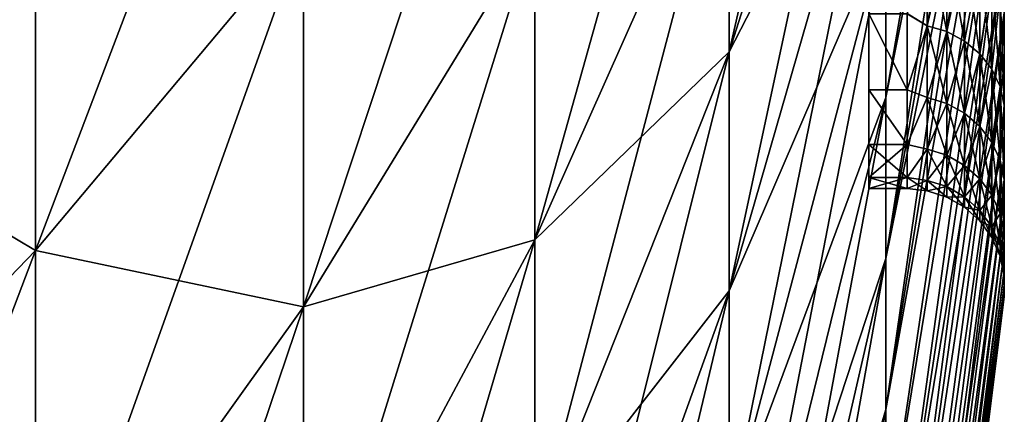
# Model space of a CAD drawing. Header units: metres. Extents: x -61 to 49, y -32 to 32.
# Tile 202 of 256: x 46.614 to 48.627, y -5.462 to -4.654. Entities that reach past the tile are written whole.
import ezdxf

# ---------------------------------------------------------------- set-up
doc = ezdxf.new("R2010")
doc.units = ezdxf.units.M
doc.layers.add('solid_K_27_40_10_000Y34', color=7, linetype='CONTINUOUS')

msp = doc.modelspace()

# ---------------------------------------------------------------- linework, layer by layer
at = {"layer": 'solid_K_27_40_10_000Y34'}
for points in [[(46.023605, -4.755661, 16.023403), (46.645882, -4.223398, 14.23003), (46.645882, -3.302999, 14.471387)], [(46.023605, -3.719268, 16.295177), (46.023605, -4.755661, 16.023403), (46.645882, -3.302999, 14.471387)], [(48.064034, -4.719868, 7.785916), (48.384747, -3.711483, 6.122479), (48.384747, -3.311589, 6.347696)], [(48.064034, -4.211325, 8.072322), (48.064034, -4.719868, 7.785916), (48.384747, -3.311589, 6.347696)], [(48.626678, -3.418933, -3.945697), (48.384747, -4.813405, -5.300094), (48.384747, -4.463937, -5.5976)], [(48.626678, -3.418933, -3.945697), (48.626678, -3.602805, -3.778548), (48.384747, -4.813405, -5.300094)], [(48.626678, -3.418985, 3.945652), (48.384747, -4.463937, 5.5976), (48.384747, -4.813405, 5.300094)], [(48.626678, -3.602854, 3.778501), (48.626678, -3.418985, 3.945652), (48.384747, -4.813405, 5.300094)], [(48.349373, -3.514, 1.5), (48.349373, -5), (48.349373, -4.97736, -0.475276)], [(48.349373, -3.514, 1.5), (48.349373, -4.97736, 0.475276), (48.349373, -5)], [(48.349373, -3.514, 1.5), (48.349373, -4.97736, -0.475276), (48.349373, -4.909645, -0.946248)], [(48.349373, -3.514, 1.5), (48.349373, -4.909645, -0.946248), (48.349373, -4.797468, -1.408652)], [(48.349373, -3.514, -1.5), (48.349373, -4.797468, -1.408652), (48.349373, -4.641845, -1.8583)], [(48.349373, -3.514, -1.5), (48.349373, -3.514, 1.5), (48.349373, -4.797468, -1.408652)], [(48.349373, -3.514, 1.5), (48.349373, -4.641845, 1.8583), (48.349373, -4.797468, 1.408652)], [(48.349373, -3.514, 1.5), (48.349373, -4.797468, 1.408652), (48.349373, -4.909645, 0.946248)], [(48.349373, -3.514, 1.5), (48.349373, -4.909645, 0.946248), (48.349373, -4.97736, 0.475276)], [(48.626678, -3.602805, -3.778548), (48.384747, -5.143094, -4.980808), (48.384747, -4.813405, -5.300094)], [(48.626678, -3.602805, -3.778548), (48.626678, -3.778514, -3.60284), (48.384747, -5.143094, -4.980808)], [(48.626678, -3.602854, 3.778501), (48.384747, -4.813405, 5.300094), (48.384747, -5.143094, 4.980808)], [(48.626678, -3.77856, 3.602792), (48.626678, -3.602854, 3.778501), (48.384747, -5.143094, 4.980808)], [(46.645882, -5.126442, 13.930199), (47.193928, -4.4724, 12.152956), (47.193928, -3.684568, 12.414534)], [(46.645882, -4.223398, 14.23003), (46.645882, -5.126442, 13.930199), (47.193928, -3.684568, 12.414534)], [(47.666889, -5.104514, 9.784398), (48.064034, -4.211325, 8.072322), (48.064034, -3.685477, 8.325557)], [(47.666889, -4.467138, 10.091342), (47.666889, -5.104514, 9.784398), (48.064034, -3.685477, 8.325557)], [(46.023605, -4.755661, -16.023403), (46.023605, -3.719268, -16.295177), (46.645882, -4.223398, -14.23003)], [(48.064034, -4.719868, -7.785916), (48.384747, -3.711483, -6.122479), (48.384747, -4.096126, -5.872105)], [(48.064034, -4.719868, -7.785916), (48.064034, -4.211325, -8.072322), (48.384747, -3.711483, -6.122479)], [(48.064034, -5.209016, 7.467515), (48.384747, -4.096126, 5.872105), (48.384747, -3.711483, 6.122479)], [(48.064034, -4.719868, 7.785916), (48.064034, -5.209016, 7.467515), (48.384747, -3.711483, 6.122479)], [(48.626678, -3.778514, -3.60284), (48.626678, -3.945664, -3.41897), (48.384747, -5.143094, -4.980808)], [(48.626678, -3.77856, 3.602792), (48.384747, -5.143094, 4.980808), (48.384747, -5.451648, 4.641056)], [(48.626678, -3.945706, 3.418922), (48.626678, -3.77856, 3.602792), (48.384747, -5.451648, 4.641056)], [(47.193928, -5.241854, 11.841438), (47.666889, -4.467138, 10.091342), (47.666889, -3.811405, 10.356819)], [(47.193928, -4.4724, 12.152956), (47.193928, -5.241854, 11.841438), (47.666889, -3.811405, 10.356819)], [(48.626678, -3.945664, -3.41897), (48.384747, -5.451648, -4.641056), (48.384747, -5.143094, -4.980808)], [(48.626678, -3.945664, -3.41897), (48.626678, -4.103876, -3.227357), (48.384747, -5.451648, -4.641056)], [(48.626678, -4.103914, 3.227308), (48.626678, -3.945706, 3.418922), (48.384747, -5.451648, 4.641056)], [(48.064034, -5.209016, -7.467515), (48.384747, -4.096126, -5.872105), (48.384747, -4.463937, -5.5976)], [(48.064034, -5.209016, -7.467515), (48.064034, -4.719868, -7.785916), (48.384747, -4.096126, -5.872105)], [(48.064034, -5.676759, 7.11843), (48.384747, -4.463937, 5.5976), (48.384747, -4.096126, 5.872105)], [(48.064034, -5.209016, 7.467515), (48.064034, -5.676759, 7.11843), (48.384747, -4.096126, 5.872105)], [(48.626678, -4.103876, -3.227357), (48.384747, -5.7378, -4.282232), (48.384747, -5.451648, -4.641056)], [(48.626678, -4.103876, -3.227357), (48.626678, -4.25279, -3.028432), (48.384747, -5.7378, -4.282232)], [(48.626678, -4.103914, 3.227308), (48.384747, -5.451648, 4.641056), (48.384747, -5.7378, 4.282232)], [(48.626678, -4.252827, 3.028381), (48.626678, -4.103914, 3.227308), (48.384747, -5.7378, 4.282232)], [(46.023605, -4.755661, -16.023403), (46.645882, -4.223398, -14.23003), (46.645882, -5.126442, -13.930199)], [(46.023605, -5.772513, 15.685784), (46.645882, -5.126442, 13.930199), (46.645882, -4.223398, 14.23003)], [(46.023605, -4.755661, 16.023403), (46.023605, -5.772513, 15.685784), (46.645882, -4.223398, 14.23003)], [(46.645882, -5.126442, -13.930199), (46.645882, -4.223398, -14.23003), (47.193928, -4.4724, -12.152956)], [(47.666889, -5.104514, -9.784398), (48.064034, -4.211325, -8.072322), (48.064034, -4.719868, -7.785916)], [(47.666889, -5.104514, -9.784398), (47.666889, -4.467138, -10.091342), (48.064034, -4.211325, -8.072322)], [(47.666889, -5.720915, 9.437247), (48.064034, -4.719868, 7.785916), (48.064034, -4.211325, 8.072322)], [(47.666889, -5.104514, 9.784398), (47.666889, -5.720915, 9.437247), (48.064034, -4.211325, 8.072322)], [(48.626678, -4.25279, -3.028432), (48.384747, -6.000375, -3.905811), (48.384747, -5.7378, -4.282232)], [(48.626678, -4.25279, -3.028432), (48.626678, -4.392071, -2.822647), (48.384747, -6.000375, -3.905811)], [(48.626678, -4.252827, 3.028381), (48.384747, -5.7378, 4.282232), (48.384747, -6.000375, 3.905811)], [(48.626678, -4.392107, 2.822592), (48.626678, -4.252827, 3.028381), (48.384747, -6.000375, 3.905811)], [(48.626678, -4.392071, -2.822647), (48.626678, -4.521403, -2.610468), (48.384747, -6.000375, -3.905811)], [(48.626678, -4.392107, 2.822592), (48.384747, -6.000375, 3.905811), (48.384747, -6.238293, 3.513341)], [(48.626678, -4.521437, 2.610408), (48.626678, -4.392107, 2.822592), (48.384747, -6.238293, 3.513341)], [(47.193928, -5.241854, -11.841438), (47.666889, -4.467138, -10.091342), (47.666889, -5.104514, -9.784398)], [(47.193928, -5.241854, -11.841438), (47.193928, -4.4724, -12.152956), (47.666889, -4.467138, -10.091342)], [(47.193928, -5.989767, 11.481262), (47.666889, -5.104514, 9.784398), (47.666889, -4.467138, 10.091342)], [(47.193928, -5.241854, 11.841438), (47.193928, -5.989767, 11.481262), (47.666889, -4.467138, 10.091342)], [(48.064034, -5.676759, -7.11843), (48.384747, -4.463937, -5.5976), (48.384747, -4.813405, -5.300094)], [(48.064034, -5.676759, -7.11843), (48.064034, -5.209016, -7.467515), (48.384747, -4.463937, -5.5976)], [(48.064034, -6.121174, 6.740093), (48.384747, -4.813405, 5.300094), (48.384747, -4.463937, 5.5976)], [(48.064034, -5.676759, 7.11843), (48.064034, -6.121174, 6.740093), (48.384747, -4.463937, 5.5976)], [(46.645882, -5.126442, -13.930199), (47.193928, -4.4724, -12.152956), (47.193928, -5.241854, -11.841438)], [(46.645882, -6.00842, 13.573125), (47.193928, -5.241854, 11.841438), (47.193928, -4.4724, 12.152956)], [(46.645882, -5.126442, 13.930199), (46.645882, -6.00842, 13.573125), (47.193928, -4.4724, 12.152956)], [(48.469105, -4.479681, -2.230616), (48.427769, -4.641824, -1.858351), (48.469105, -4.666388, -1.807768)], [(48.469105, -4.666388, 1.807768), (48.427769, -4.641842, 1.858307), (48.469105, -4.479681, 2.230616)], [(48.469105, -4.479681, 2.230616), (48.508923, -4.491217, 2.23636), (48.508923, -4.678403, 1.812423)], [(48.469105, -4.666388, 1.807768), (48.469105, -4.479681, 2.230616), (48.508923, -4.678403, 1.812423)], [(48.469105, -4.479681, -2.230616), (48.469105, -4.666388, -1.807768), (48.508923, -4.491217, -2.23636)], [(48.469105, -4.666388, -1.807768), (48.508923, -4.678403, -1.812423), (48.508923, -4.491217, -2.23636)], [(48.508923, -4.491217, 2.23636), (48.545185, -4.509916, 2.245672), (48.545185, -4.697882, 1.819969)], [(48.508923, -4.678403, 1.812423), (48.508923, -4.491217, 2.23636), (48.545185, -4.697882, 1.819969)], [(48.508923, -4.491217, -2.23636), (48.508923, -4.678403, -1.812423), (48.545185, -4.509916, -2.245672)], [(48.626678, -4.521403, -2.610468), (48.384747, -6.238293, -3.513341), (48.384747, -6.000375, -3.905811)], [(48.626678, -4.521403, -2.610468), (48.626678, -4.640493, -2.392374), (48.384747, -6.238293, -3.513341)], [(48.626678, -4.640526, 2.392309), (48.626678, -4.521437, 2.610408), (48.384747, -6.238293, 3.513341)], [(48.508923, -4.678403, -1.812423), (48.545185, -4.697882, -1.819969), (48.545185, -4.509916, -2.245672)], [(48.545185, -4.509916, 2.245672), (48.576309, -4.534962, 2.258143), (48.576309, -4.723972, 1.830076)], [(48.545185, -4.697882, 1.819969), (48.545185, -4.509916, 2.245672), (48.576309, -4.723972, 1.830076)], [(48.545185, -4.509916, -2.245672), (48.545185, -4.697882, -1.819969), (48.576309, -4.534962, -2.258143)], [(48.545185, -4.697882, -1.819969), (48.576309, -4.723972, -1.830076), (48.576309, -4.534962, -2.258143)], [(48.576309, -4.534962, 2.258143), (48.600925, -4.565257, 2.273228), (48.600925, -4.755529, 1.842302)], [(48.576309, -4.723972, 1.830076), (48.576309, -4.534962, 2.258143), (48.600925, -4.755529, 1.842302)], [(48.576309, -4.534962, -2.258143), (48.576309, -4.723972, -1.830076), (48.600925, -4.565257, -2.273228)], [(48.576309, -4.723972, -1.830076), (48.600925, -4.755529, -1.842302), (48.600925, -4.565257, -2.273228)], [(48.600925, -4.565257, 2.273228), (48.617962, -4.599475, 2.290267), (48.617962, -4.791173, 1.856111)], [(48.600925, -4.755529, 1.842302), (48.600925, -4.565257, 2.273228), (48.617962, -4.791173, 1.856111)], [(48.600925, -4.565257, -2.273228), (48.600925, -4.755529, -1.842302), (48.617962, -4.599475, -2.290267)], [(48.600925, -4.755529, -1.842302), (48.617962, -4.791173, -1.856111), (48.617962, -4.599475, -2.290267)], [(48.617962, -4.599475, 2.290267), (48.626671, -4.636118, 2.308512), (48.626671, -4.829343, 1.870898)], [(48.617962, -4.791173, 1.856111), (48.617962, -4.599475, 2.290267), (48.626671, -4.829343, 1.870898)], [(48.617962, -4.599475, -2.290267), (48.617962, -4.791173, -1.856111), (48.626671, -4.636118, -2.308512)], [(48.427769, -4.797456, -1.408694), (48.427769, -4.641824, -1.858351), (48.349373, -4.641845, -1.8583)], [(48.427769, -4.641842, 1.858307), (48.427769, -4.797466, 1.408659), (48.349373, -4.641845, 1.8583)], [(48.427769, -4.797456, -1.408694), (48.349373, -4.641845, -1.8583), (48.349373, -4.797468, -1.408652)], [(48.427769, -4.797466, 1.408659), (48.349373, -4.797468, 1.408652), (48.349373, -4.641845, 1.8583)], [(48.626678, -4.640493, -2.392374), (48.384747, -6.450576, -3.106434), (48.384747, -6.238293, -3.513341)], [(48.626678, -4.640493, -2.392374), (48.626678, -4.749072, -2.168857), (48.384747, -6.450576, -3.106434)], [(48.626678, -4.640526, 2.392309), (48.384747, -6.238293, 3.513341), (48.384747, -6.450576, 3.106434)], [(48.626678, -4.749103, 2.16879), (48.626678, -4.640526, 2.392309), (48.384747, -6.450576, 3.106434)], [(48.469105, -4.666388, -1.807768), (48.427769, -4.641824, -1.858351), (48.427769, -4.797456, -1.408694)], [(48.469105, -4.666388, 1.807768), (48.427769, -4.797466, 1.408659), (48.427769, -4.641842, 1.858307)], [(48.617962, -4.791173, -1.856111), (48.626671, -4.829343, -1.870898), (48.626671, -4.636118, -2.308512)], [(48.626671, -4.636118, -2.308512), (48.626678, -4.749072, -2.168857), (48.626678, -4.640493, -2.392374)], [(48.626671, -4.636118, -2.308512), (48.626671, -4.829343, -1.870898), (48.626678, -4.749072, -2.168857)], [(48.626671, -4.636118, 2.308512), (48.626678, -4.640526, 2.392309), (48.626678, -4.749103, 2.16879)], [(48.626671, -4.636118, 2.308512), (48.626678, -4.749103, 2.16879), (48.626678, -4.84692, 1.940357)], [(48.626671, -4.829343, 1.870898), (48.626671, -4.636118, 2.308512), (48.626678, -4.84692, 1.940357)], [(48.469105, -4.666388, -1.807768), (48.427769, -4.797456, -1.408694), (48.469105, -4.813281, -1.369497)], [(48.469105, -4.813281, 1.369497), (48.427769, -4.797466, 1.408659), (48.469105, -4.666388, 1.807768)], [(48.469105, -4.666388, 1.807768), (48.508923, -4.678403, 1.812423), (48.508923, -4.825675, 1.373023)], [(48.469105, -4.813281, 1.369497), (48.469105, -4.666388, 1.807768), (48.508923, -4.825675, 1.373023)], [(48.469105, -4.666388, -1.807768), (48.469105, -4.813281, -1.369497), (48.508923, -4.678403, -1.812423)], [(48.469105, -4.813281, -1.369497), (48.508923, -4.825675, -1.373023), (48.508923, -4.678403, -1.812423)], [(48.508923, -4.678403, 1.812423), (48.545185, -4.697882, 1.819969), (48.545185, -4.845767, 1.37874)], [(48.508923, -4.825675, 1.373023), (48.508923, -4.678403, 1.812423), (48.545185, -4.845767, 1.37874)], [(48.508923, -4.678403, -1.812423), (48.508923, -4.825675, -1.373023), (48.545185, -4.697882, -1.819969)], [(48.508923, -4.825675, -1.373023), (48.545185, -4.845767, -1.37874), (48.545185, -4.697882, -1.819969)], [(48.545185, -4.697882, 1.819969), (48.576309, -4.723972, 1.830076), (48.576309, -4.872678, 1.386397)], [(48.545185, -4.845767, 1.37874), (48.545185, -4.697882, 1.819969), (48.576309, -4.872678, 1.386397)], [(48.545185, -4.697882, -1.819969), (48.545185, -4.845767, -1.37874), (48.576309, -4.723972, -1.830076)], [(47.666889, -5.720915, -9.437247), (48.064034, -4.719868, -7.785916), (48.064034, -5.209016, -7.467515)], [(47.666889, -5.720915, -9.437247), (47.666889, -5.104514, -9.784398), (48.064034, -4.719868, -7.785916)], [(47.666889, -6.313807, 9.051317), (48.064034, -5.209016, 7.467515), (48.064034, -4.719868, 7.785916)], [(47.666889, -5.720915, 9.437247), (47.666889, -6.313807, 9.051317), (48.064034, -4.719868, 7.785916)], [(48.545185, -4.845767, -1.37874), (48.576309, -4.872678, -1.386397), (48.576309, -4.723972, -1.830076)], [(48.576309, -4.723972, 1.830076), (48.600925, -4.755529, 1.842302), (48.600925, -4.90523, 1.395658)], [(48.576309, -4.872678, 1.386397), (48.576309, -4.723972, 1.830076), (48.600925, -4.90523, 1.395658)], [(48.576309, -4.723972, -1.830076), (48.576309, -4.872678, -1.386397), (48.600925, -4.755529, -1.842302)], [(48.626678, -4.749072, -2.168857), (48.384747, -6.636353, -2.686761), (48.384747, -6.450576, -3.106434)], [(48.626678, -4.749072, -2.168857), (48.626678, -4.846893, -1.940426), (48.384747, -6.636353, -2.686761)], [(48.626678, -4.749103, 2.16879), (48.384747, -6.450576, 3.106434), (48.384747, -6.636353, 2.686761)], [(48.626678, -4.84692, 1.940357), (48.626678, -4.749103, 2.16879), (48.384747, -6.636353, 2.686761)], [(48.626671, -4.829343, -1.870898), (48.626678, -4.846893, -1.940426), (48.626678, -4.749072, -2.168857)], [(46.023605, -5.772513, -15.685784), (46.023605, -4.755661, -16.023403), (46.645882, -5.126442, -13.930199)], [(48.576309, -4.872678, -1.386397), (48.600925, -4.90523, -1.395658), (48.600925, -4.755529, -1.842302)], [(48.600925, -4.755529, 1.842302), (48.617962, -4.791173, 1.856111), (48.617962, -4.941996, 1.406119)], [(48.600925, -4.90523, 1.395658), (48.600925, -4.755529, 1.842302), (48.617962, -4.941996, 1.406119)], [(48.600925, -4.755529, -1.842302), (48.600925, -4.90523, -1.395658), (48.617962, -4.791173, -1.856111)], [(48.427769, -4.90964, -0.946274), (48.427769, -4.797456, -1.408694), (48.349373, -4.797468, -1.408652)], [(48.427769, -4.797466, 1.408659), (48.427769, -4.909644, 0.946254), (48.349373, -4.797468, 1.408652)], [(48.427769, -4.90964, -0.946274), (48.349373, -4.797468, -1.408652), (48.349373, -4.909645, -0.946248)], [(48.427769, -4.909644, 0.946254), (48.349373, -4.909645, 0.946248), (48.349373, -4.797468, 1.408652)], [(48.469105, -4.813281, -1.369497), (48.427769, -4.797456, -1.408694), (48.427769, -4.90964, -0.946274)], [(48.469105, -4.813281, 1.369497), (48.427769, -4.909644, 0.946254), (48.427769, -4.797466, 1.408659)], [(48.600925, -4.90523, -1.395658), (48.617962, -4.941996, -1.406119), (48.617962, -4.791173, -1.856111)], [(48.617962, -4.791173, 1.856111), (48.626671, -4.829343, 1.870898), (48.626671, -4.981367, 1.417321)], [(48.617962, -4.941996, 1.406119), (48.617962, -4.791173, 1.856111), (48.626671, -4.981367, 1.417321)], [(48.617962, -4.791173, -1.856111), (48.617962, -4.941996, -1.406119), (48.626671, -4.829343, -1.870898)], [(48.064034, -6.121174, -6.740093), (48.384747, -4.813405, -5.300094), (48.384747, -5.143094, -4.980808)], [(48.064034, -6.121174, -6.740093), (48.064034, -5.676759, -7.11843), (48.384747, -4.813405, -5.300094)], [(48.064034, -6.540437, 6.33406), (48.384747, -5.143094, 4.980808), (48.384747, -4.813405, 5.300094)], [(48.064034, -6.121174, 6.740093), (48.064034, -6.540437, 6.33406), (48.384747, -4.813405, 5.300094)], [(48.469105, -4.813281, -1.369497), (48.427769, -4.90964, -0.946274), (48.469105, -4.91911, -0.919541)], [(48.469105, -4.91911, 0.919541), (48.427769, -4.909644, 0.946254), (48.469105, -4.813281, 1.369497)], [(48.469105, -4.813281, 1.369497), (48.508923, -4.825675, 1.373023), (48.508923, -4.931776, 0.921909)], [(48.469105, -4.91911, 0.919541), (48.469105, -4.813281, 1.369497), (48.508923, -4.931776, 0.921909)], [(48.469105, -4.813281, -1.369497), (48.469105, -4.91911, -0.919541), (48.508923, -4.825675, -1.373023)], [(48.469105, -4.91911, -0.919541), (48.508923, -4.931776, -0.921909), (48.508923, -4.825675, -1.373023)], [(48.508923, -4.825675, 1.373023), (48.545185, -4.845767, 1.37874), (48.545185, -4.95231, 0.925747)], [(48.508923, -4.931776, 0.921909), (48.508923, -4.825675, 1.373023), (48.545185, -4.95231, 0.925747)], [(48.508923, -4.825675, -1.373023), (48.508923, -4.931776, -0.921909), (48.545185, -4.845767, -1.37874)], [(48.617962, -4.941996, -1.406119), (48.626671, -4.981367, -1.417321), (48.626671, -4.829343, -1.870898)], [(48.626671, -4.829343, -1.870898), (48.626678, -4.933735, -1.707595), (48.626678, -4.846893, -1.940426)], [(48.626671, -4.829343, -1.870898), (48.626671, -4.981367, -1.417321), (48.626678, -4.933735, -1.707595)], [(48.626671, -4.829343, 1.870898), (48.626678, -4.84692, 1.940357), (48.626678, -4.933758, 1.707529)], [(48.626671, -4.829343, 1.870898), (48.626678, -4.933758, 1.707529), (48.626678, -5.009418, 1.470834)], [(48.626671, -4.981367, 1.417321), (48.626671, -4.829343, 1.870898), (48.626678, -5.009418, 1.470834)], [(48.626678, -4.846893, -1.940426), (48.626678, -4.933735, -1.707595), (48.384747, -6.636353, -2.686761)], [(48.626678, -4.84692, 1.940357), (48.384747, -6.636353, 2.686761), (48.384747, -6.794858, 2.256048)], [(48.626678, -4.933758, 1.707529), (48.626678, -4.84692, 1.940357), (48.384747, -6.794858, 2.256048)], [(48.508923, -4.931776, -0.921909), (48.545185, -4.95231, -0.925747), (48.545185, -4.845767, -1.37874)], [(48.545185, -4.845767, 1.37874), (48.576309, -4.872678, 1.386397), (48.576309, -4.979813, 0.930888)], [(48.545185, -4.95231, 0.925747), (48.545185, -4.845767, 1.37874), (48.576309, -4.979813, 0.930888)], [(48.545185, -4.845767, -1.37874), (48.545185, -4.95231, -0.925747), (48.576309, -4.872678, -1.386397)], [(48.545185, -4.95231, -0.925747), (48.576309, -4.979813, -0.930888), (48.576309, -4.872678, -1.386397)], [(48.576309, -4.872678, 1.386397), (48.600925, -4.90523, 1.395658), (48.600925, -5.01308, 0.937107)], [(48.576309, -4.979813, 0.930888), (48.576309, -4.872678, 1.386397), (48.600925, -5.01308, 0.937107)], [(48.576309, -4.872678, -1.386397), (48.576309, -4.979813, -0.930888), (48.600925, -4.90523, -1.395658)], [(48.427769, -4.90964, -0.946274), (48.349373, -4.909645, -0.946248), (48.349373, -4.97736, -0.475276)], [(48.427769, -4.977359, -0.475286), (48.427769, -4.90964, -0.946274), (48.349373, -4.97736, -0.475276)], [(48.427769, -4.909644, 0.946254), (48.427769, -4.97736, 0.475279), (48.349373, -4.909645, 0.946248)], [(48.427769, -4.97736, 0.475279), (48.349373, -4.97736, 0.475276), (48.349373, -4.909645, 0.946248)], [(48.469105, -4.91911, -0.919541), (48.427769, -4.90964, -0.946274), (48.427769, -4.977359, -0.475286)], [(48.469105, -4.91911, 0.919541), (48.427769, -4.97736, 0.475279), (48.427769, -4.909644, 0.946254)], [(48.576309, -4.979813, -0.930888), (48.600925, -5.01308, -0.937107), (48.600925, -4.90523, -1.395658)], [(48.600925, -4.90523, 1.395658), (48.617962, -4.941996, 1.406119), (48.617962, -5.050654, 0.944131)], [(48.600925, -5.01308, 0.937107), (48.600925, -4.90523, 1.395658), (48.617962, -5.050654, 0.944131)], [(48.600925, -4.90523, -1.395658), (48.600925, -5.01308, -0.937107), (48.617962, -4.941996, -1.406119)], [(48.469105, -4.91911, -0.919541), (48.427769, -4.977359, -0.475286), (48.469105, -4.98297, -0.46174)], [(48.469105, -4.98297, 0.46174), (48.427769, -4.97736, 0.475279), (48.469105, -4.91911, 0.919541)], [(48.469105, -4.91911, 0.919541), (48.508923, -4.931776, 0.921909), (48.508923, -4.995801, 0.462929)], [(48.469105, -4.98297, 0.46174), (48.469105, -4.91911, 0.919541), (48.508923, -4.995801, 0.462929)], [(48.469105, -4.91911, -0.919541), (48.469105, -4.98297, -0.46174), (48.508923, -4.931776, -0.921909)], [(48.469105, -4.98297, -0.46174), (48.508923, -4.995801, -0.462929), (48.508923, -4.931776, -0.921909)], [(48.508923, -4.931776, 0.921909), (48.545185, -4.95231, 0.925747), (48.545185, -5.016602, 0.464857)], [(48.508923, -4.995801, 0.462929), (48.508923, -4.931776, 0.921909), (48.545185, -5.016602, 0.464857)], [(48.508923, -4.931776, -0.921909), (48.508923, -4.995801, -0.462929), (48.545185, -4.95231, -0.925747)], [(48.626678, -4.933735, -1.707595), (48.384747, -6.794858, -2.256048), (48.384747, -6.636353, -2.686761)], [(48.626678, -4.933735, -1.707595), (48.626678, -5.0094, -1.470896), (48.384747, -6.794858, -2.256048)], [(48.626678, -5.009418, 1.470834), (48.626678, -4.933758, 1.707529), (48.384747, -6.794858, 2.256048)], [(48.600925, -5.01308, -0.937107), (48.617962, -5.050654, -0.944131), (48.617962, -4.941996, -1.406119)], [(48.617962, -4.941996, 1.406119), (48.626671, -4.981367, 1.417321), (48.626671, -5.090891, 0.951653)], [(48.617962, -5.050654, 0.944131), (48.617962, -4.941996, 1.406119), (48.626671, -5.090891, 0.951653)], [(48.617962, -4.941996, -1.406119), (48.617962, -5.050654, -0.944131), (48.626671, -4.981367, -1.417321)], [(48.626671, -4.981367, -1.417321), (48.626678, -5.0094, -1.470896), (48.626678, -4.933735, -1.707595)], [(48.508923, -4.995801, -0.462929), (48.545185, -5.016602, -0.464857), (48.545185, -4.95231, -0.925747)], [(48.545185, -4.95231, 0.925747), (48.576309, -4.979813, 0.930888), (48.576309, -5.044461, 0.467438)], [(48.545185, -5.016602, 0.464857), (48.545185, -4.95231, 0.925747), (48.576309, -5.044461, 0.467438)], [(48.545185, -4.95231, -0.925747), (48.545185, -5.016602, -0.464857), (48.576309, -4.979813, -0.930888)], [(48.427769, -4.977359, -0.475286), (48.349373, -4.97736, -0.475276), (48.349373, -5)], [(48.427769, -5), (48.427769, -4.977359, -0.475286), (48.349373, -5)], [(48.349373, -4.97736, 0.475276), (48.427769, -5), (48.349373, -5)], [(48.427769, -4.97736, 0.475279), (48.427769, -5), (48.349373, -4.97736, 0.475276)], [(48.469105, -4.98297, -0.46174), (48.427769, -4.977359, -0.475286), (48.427769, -5)], [(48.469105, -5.004318), (48.427769, -5), (48.427769, -4.97736, 0.475279)], [(48.469105, -5.004318), (48.427769, -4.97736, 0.475279), (48.469105, -4.98297, 0.46174)], [(48.469105, -4.98297, -0.46174), (48.427769, -5), (48.469105, -5.004318)], [(48.469105, -4.98297, 0.46174), (48.508923, -4.995801, 0.462929), (48.508923, -5.017203)], [(48.469105, -5.004318), (48.469105, -4.98297, 0.46174), (48.508923, -5.017203)], [(48.469105, -4.98297, -0.46174), (48.469105, -5.004318), (48.508923, -4.995801, -0.462929)], [(48.545185, -5.016602, -0.464857), (48.576309, -5.044461, -0.467438), (48.576309, -4.979813, -0.930888)], [(48.576309, -4.979813, 0.930888), (48.600925, -5.01308, 0.937107), (48.600925, -5.07816, 0.470561)], [(48.576309, -5.044461, 0.467438), (48.576309, -4.979813, 0.930888), (48.600925, -5.07816, 0.470561)], [(48.576309, -4.979813, -0.930888), (48.576309, -5.044461, -0.467438), (48.600925, -5.01308, -0.937107)], [(48.617962, -5.050654, -0.944131), (48.626671, -5.090891, -0.951653), (48.626671, -4.981367, -1.417321)], [(48.626671, -4.981367, -1.417321), (48.626678, -5.073717, -1.230864), (48.626678, -5.0094, -1.470896)], [(48.626671, -4.981367, -1.417321), (48.626671, -5.090891, -0.951653), (48.626678, -5.073717, -1.230864)], [(48.626671, -4.981367, 1.417321), (48.626678, -5.009418, 1.470834), (48.626678, -5.07373, 1.23081)], [(48.626671, -4.981367, 1.417321), (48.626678, -5.07373, 1.23081), (48.626678, -5.126547, 0.988)], [(48.626671, -5.090891, 0.951653), (48.626671, -4.981367, 1.417321), (48.626678, -5.126547, 0.988)], [(48.626678, -5.0094, -1.470896), (48.384747, -6.925444, -1.816065), (48.384747, -6.794858, -2.256048)], [(48.626678, -5.0094, -1.470896), (48.626678, -5.073717, -1.230864), (48.384747, -6.925444, -1.816065)], [(48.626678, -5.009418, 1.470834), (48.384747, -6.794858, 2.256048), (48.384747, -6.925444, 1.816065)], [(48.626678, -5.07373, 1.23081), (48.626678, -5.009418, 1.470834), (48.384747, -6.925444, 1.816065)], [(48.508923, -4.995801, -0.462929), (48.469105, -5.004318), (48.508923, -5.017203)], [(48.508923, -4.995801, 0.462929), (48.545185, -5.016602, 0.464857), (48.545185, -5.038093)], [(48.508923, -5.017203), (48.508923, -4.995801, 0.462929), (48.545185, -5.038093)], [(48.508923, -4.995801, -0.462929), (48.508923, -5.017203), (48.545185, -5.016602, -0.464857)], [(48.545185, -5.016602, -0.464857), (48.508923, -5.017203), (48.545185, -5.038093)], [(48.545185, -5.016602, 0.464857), (48.576309, -5.044461, 0.467438), (48.576309, -5.066072)], [(48.545185, -5.038093), (48.545185, -5.016602, 0.464857), (48.576309, -5.066072)], [(48.545185, -5.016602, -0.464857), (48.545185, -5.038093), (48.576309, -5.044461, -0.467438)], [(48.576309, -5.044461, -0.467438), (48.600925, -5.07816, -0.470561), (48.600925, -5.01308, -0.937107)], [(48.600925, -5.01308, 0.937107), (48.617962, -5.050654, 0.944131), (48.617962, -5.116222, 0.474088)], [(48.600925, -5.07816, 0.470561), (48.600925, -5.01308, 0.937107), (48.617962, -5.116222, 0.474088)], [(48.600925, -5.01308, -0.937107), (48.600925, -5.07816, -0.470561), (48.617962, -5.050654, -0.944131)], [(48.576309, -5.044461, -0.467438), (48.545185, -5.038093), (48.576309, -5.066072)], [(48.576309, -5.044461, 0.467438), (48.600925, -5.07816, 0.470561), (48.600925, -5.099916)], [(48.576309, -5.066072), (48.576309, -5.044461, 0.467438), (48.600925, -5.099916)], [(48.576309, -5.044461, -0.467438), (48.576309, -5.066072), (48.600925, -5.07816, -0.470561)], [(48.600925, -5.07816, -0.470561), (48.617962, -5.116222, -0.474088), (48.617962, -5.050654, -0.944131)], [(48.617962, -5.050654, 0.944131), (48.626671, -5.090891, 0.951653), (48.626671, -5.156982, 0.477865)], [(48.617962, -5.116222, 0.474088), (48.617962, -5.050654, 0.944131), (48.626671, -5.156982, 0.477865)], [(48.617962, -5.050654, -0.944131), (48.617962, -5.116222, -0.474088), (48.626671, -5.090891, -0.951653)], [(48.600925, -5.07816, -0.470561), (48.576309, -5.066072), (48.600925, -5.099916)], [(48.626678, -5.073717, -1.230864), (48.384747, -7.02757, -1.368619), (48.384747, -6.925444, -1.816065)], [(48.626678, -5.073717, -1.230864), (48.626678, -5.126538, -0.988045), (48.384747, -7.02757, -1.368619)], [(48.626678, -5.07373, 1.23081), (48.384747, -6.925444, 1.816065), (48.384747, -7.02757, 1.368619)], [(48.626678, -5.126547, 0.988), (48.626678, -5.07373, 1.23081), (48.384747, -7.02757, 1.368619)], [(48.600925, -5.07816, 0.470561), (48.617962, -5.116222, 0.474088), (48.617962, -5.138141)], [(48.600925, -5.099916), (48.600925, -5.07816, 0.470561), (48.617962, -5.138141)], [(48.600925, -5.07816, -0.470561), (48.600925, -5.099916), (48.617962, -5.116222, -0.474088)], [(48.617962, -5.116222, -0.474088), (48.626671, -5.156982, -0.477865), (48.626671, -5.090891, -0.951653)], [(48.626671, -5.090891, -0.951653), (48.626678, -5.126538, -0.988045), (48.626678, -5.073717, -1.230864)], [(48.626671, -5.090891, -0.951653), (48.626678, -5.167745, -0.742991), (48.626678, -5.126538, -0.988045)], [(48.626671, -5.090891, -0.951653), (48.626671, -5.156982, -0.477865), (48.626678, -5.167745, -0.742991)], [(48.626671, -5.090891, 0.951653), (48.626678, -5.126547, 0.988), (48.626678, -5.16775, 0.742956)], [(48.626671, -5.090891, 0.951653), (48.626678, -5.16775, 0.742956), (48.626678, -5.197247, 0.496235)], [(48.626671, -5.156982, 0.477865), (48.626671, -5.090891, 0.951653), (48.626678, -5.197247, 0.496235)], [(47.193928, -5.989767, -11.481262), (47.666889, -5.104514, -9.784398), (47.666889, -5.720915, -9.437247)], [(47.193928, -5.989767, -11.481262), (47.193928, -5.241854, -11.841438), (47.666889, -5.104514, -9.784398)], [(47.193928, -6.713068, 11.073907), (47.666889, -5.720915, 9.437247), (47.666889, -5.104514, 9.784398)], [(47.193928, -5.989767, 11.481262), (47.193928, -6.713068, 11.073907), (47.666889, -5.104514, 9.784398)], [(48.617962, -5.116222, -0.474088), (48.600925, -5.099916), (48.617962, -5.138141)], [(46.023605, -5.772513, -15.685784), (46.645882, -5.126442, -13.930199), (46.645882, -6.00842, -13.573125)], [(46.023605, -6.765645, 15.28371), (46.645882, -6.00842, 13.573125), (46.645882, -5.126442, 13.930199)], [(46.023605, -5.772513, 15.685784), (46.023605, -6.765645, 15.28371), (46.645882, -5.126442, 13.930199)], [(46.645882, -6.00842, -13.573125), (46.645882, -5.126442, -13.930199), (47.193928, -5.241854, -11.841438)], [(48.626678, -5.126538, -0.988045), (48.626678, -5.167745, -0.742991), (48.384747, -7.02757, -1.368619)], [(48.626678, -5.126547, 0.988), (48.384747, -7.02757, 1.368619), (48.384747, -7.100819, 0.915549)], [(48.626678, -5.16775, 0.742956), (48.626678, -5.126547, 0.988), (48.384747, -7.100819, 0.915549)], [(48.617962, -5.116222, 0.474088), (48.626671, -5.156982, 0.477865), (48.626671, -5.179075)], [(48.617962, -5.138141), (48.617962, -5.116222, 0.474088), (48.626671, -5.179075)], [(48.617962, -5.116222, -0.474088), (48.617962, -5.138141), (48.626671, -5.156982, -0.477865)], [(48.064034, -6.540437, -6.33406), (48.384747, -5.143094, -4.980808), (48.384747, -5.451648, -4.641056)], [(48.064034, -6.540437, -6.33406), (48.064034, -6.121174, -6.740093), (48.384747, -5.143094, -4.980808)], [(48.064034, -6.932824, 5.901999), (48.384747, -5.451648, 4.641056), (48.384747, -5.143094, 4.980808)], [(48.064034, -6.540437, 6.33406), (48.064034, -6.932824, 5.901999), (48.384747, -5.143094, 4.980808)], [(48.626671, -5.156982, -0.477865), (48.617962, -5.138141), (48.626671, -5.179075)], [(48.626678, -5.167745, -0.742991), (48.384747, -7.100819, -0.915549), (48.384747, -7.02757, -1.368619)], [(48.626678, -5.167745, -0.742991), (48.626678, -5.197245, -0.496258), (48.384747, -7.100819, -0.915549)], [(48.626678, -5.197247, 0.496235), (48.626678, -5.16775, 0.742956), (48.384747, -7.100819, 0.915549)], [(48.626671, -5.156982, 0.477865), (48.626678, -5.214971, 0.248396), (48.626678, -5.220883)], [(48.626671, -5.179075), (48.626671, -5.156982, 0.477865), (48.626678, -5.220883)], [(48.626671, -5.156982, -0.477865), (48.626678, -5.214971, -0.248407), (48.626678, -5.197245, -0.496258)], [(48.626671, -5.156982, -0.477865), (48.626671, -5.179075), (48.626678, -5.214971, -0.248407)], [(48.626671, -5.156982, -0.477865), (48.626678, -5.197245, -0.496258), (48.626678, -5.167745, -0.742991)], [(48.626671, -5.156982, 0.477865), (48.626678, -5.197247, 0.496235), (48.626678, -5.214971, 0.248396)], [(48.626671, -5.179075), (48.626678, -5.220883), (48.626678, -5.214971, -0.248407)], [(47.666889, -6.313807, -9.051317), (48.064034, -5.209016, -7.467515), (48.064034, -5.676759, -7.11843)], [(47.666889, -6.313807, -9.051317), (47.666889, -5.720915, -9.437247), (48.064034, -5.209016, -7.467515)], [(47.666889, -6.880754, 8.628193), (48.064034, -5.676759, 7.11843), (48.064034, -5.209016, 7.467515)], [(47.666889, -6.313807, 9.051317), (47.666889, -6.880754, 8.628193), (48.064034, -5.209016, 7.467515)], [(48.626678, -5.197245, -0.496258), (48.384747, -7.144889, -0.458717), (48.384747, -7.100819, -0.915549)], [(48.626678, -5.197245, -0.496258), (48.626678, -5.214971, -0.248407), (48.384747, -7.144889, -0.458717)], [(48.626678, -5.197247, 0.496235), (48.384747, -7.100819, 0.915549), (48.384747, -7.144889, 0.458717)], [(48.626678, -5.214971, 0.248396), (48.626678, -5.197247, 0.496235), (48.384747, -7.144889, 0.458717)], [(48.626678, -5.214971, -0.248407), (48.626678, -5.220883), (48.384747, -7.144889, -0.458717)], [(48.626678, -5.214971, 0.248396), (48.384747, -7.159599), (48.626678, -5.220883)], [(48.626678, -5.214971, 0.248396), (48.384747, -7.144889, 0.458717), (48.384747, -7.159599)], [(48.626678, -5.220883), (48.384747, -7.159599), (48.384747, -7.144889, -0.458717)], [(46.645882, -6.00842, -13.573125), (47.193928, -5.241854, -11.841438), (47.193928, -5.989767, -11.481262)], [(46.645882, -6.865708, 13.160277), (47.193928, -5.989767, 11.481262), (47.193928, -5.241854, 11.841438)], [(46.645882, -6.00842, 13.573125), (46.645882, -6.865708, 13.160277), (47.193928, -5.241854, 11.841438)], [(48.064034, -6.932824, -5.901999), (48.384747, -5.451648, -4.641056), (48.384747, -5.7378, -4.282232)], [(48.064034, -6.932824, -5.901999), (48.064034, -6.540437, -6.33406), (48.384747, -5.451648, -4.641056)], [(48.064034, -7.296722, 5.445685), (48.384747, -5.7378, 4.282232), (48.384747, -5.451648, 4.641056)], [(48.064034, -6.932824, 5.901999), (48.064034, -7.296722, 5.445685), (48.384747, -5.451648, 4.641056)]]:
    msp.add_3dface(points, dxfattribs=at)

doc.saveas('drawing.dxf')
